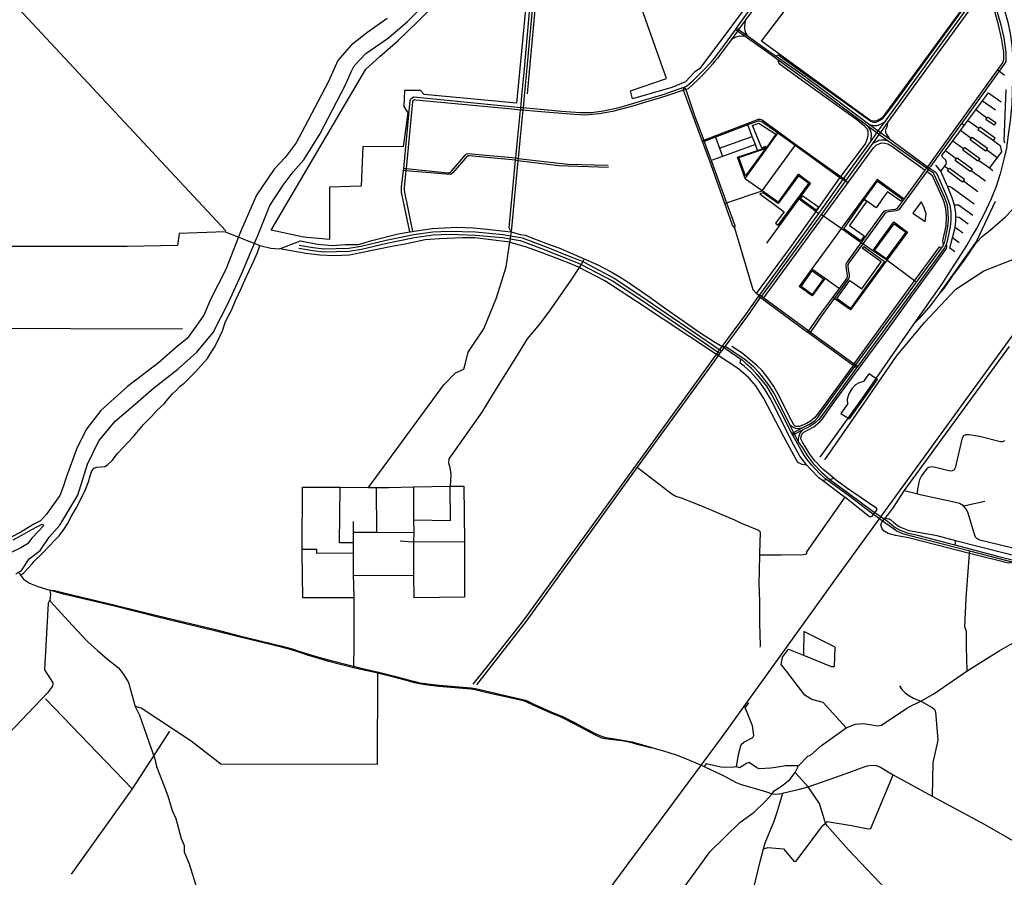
# Model space of a CAD drawing. Header units: millimetres. Extents: x 664923 to 767831, y 3118803 to 3207600.
# Tile 136 of 256: x 696771 to 702159, y 3157464 to 3162158. Entities that reach past the tile are written whole.
import ezdxf

# ---------------------------------------------------------------- set-up
doc = ezdxf.new("R2010")
doc.units = ezdxf.units.MM
for name, color, linetype in [('buildings', 5, 'Continuous'), ('parks', 8, 'Continuous'), ('railways', 4, 'Continuous'), ('roads_2', 2, 'Continuous'), ('roads_3', 3, 'Continuous'), ('water', 7, 'Continuous')]:
    doc.layers.add(name, color=color, linetype=linetype)

msp = doc.modelspace()

# ---------------------------------------------------------------- linework, layer by layer
at = {"layer": 'buildings'}
msp.add_lwpolyline([(701264.43, 3160002.53), (701311.33, 3159973.34), (701463.81, 3160189.03), (701418.05, 3160220.16), (701387.48, 3160177.32), (701364.38, 3160170.79), (701344.48, 3160158.9), (701323.98, 3160137.01), (701307.04, 3160110.18), (701299.44, 3160080.44), (701300.7, 3160054.46), (701264.43, 3160002.53)], close=True, dxfattribs=at)
at = {"layer": 'parks'}
for points in [[(701243.56, 3162805.32), (701272.35, 3162814.18), (701953.12, 3162320.74), (701967.59, 3162305.88), (701971.45, 3162285.55), (701967.46, 3162273.53), (701489.5, 3161621.26), (701459.98, 3161603.02), (701428.41, 3161605.11), (700829.62, 3162040.56), (700965.62, 3162217.09), (700867.01, 3162285), (701243.56, 3162805.32)], [(700858.9, 3161459.68), (700850.75, 3161464.24), (700831.77, 3161455.12), (700781.08, 3161578.79), (700814.92, 3161591.45), (700908.58, 3161530.8), (700858.9, 3161459.68)], [(700742.17, 3161304.24), (700705.76, 3161403.56), (700851.66, 3161452.38), (700742.17, 3161304.24)], [(700821.19, 3161204.82), (700953.24, 3161106.86), (700907.18, 3161045.15), (700921.21, 3161033.32), (701089.43, 3161261.36), (701031.72, 3161302.76), (700921.98, 3161152.65), (700839.16, 3161210.74), (700821.19, 3161204.82)], [(701464.36, 3161273.72), (701600.39, 3161177.13), (701591.72, 3161165.03), (701519.46, 3161216.34), (701492.46, 3161178.88), (701478.74, 3161159.42), (701456.52, 3161128.61), (701405.57, 3161164.92), (701392.14, 3161174.18), (701464.36, 3161273.72)], [(701056.55, 3161194.8), (701141.32, 3161133.14), (701128.49, 3161115.67), (701043.71, 3161177.33), (701056.55, 3161194.8)], [(701279.61, 3161012.8), (701392.14, 3161174.18), (701405.57, 3161164.92), (701312.12, 3161030.91), (701392.31, 3160975.58), (701373.23, 3160948.21), (701279.61, 3161012.8)], [(701658.74, 3161098.77), (701725.69, 3161052.91), (701730.19, 3161095.82), (701717.63, 3161133.42), (701703.5, 3161161.38), (701658.74, 3161098.77)], [(701512.01, 3160848.69), (701448.14, 3160895.08), (701555.13, 3161040.82), (701618.99, 3160994.42), (701512.01, 3160848.69)], [(701241.6, 3160631.76), (701313.59, 3160731.14), (701378.29, 3160684.78), (701485.26, 3160832.47), (701381.68, 3160906.71), (701389.25, 3160917.16), (701503.33, 3160835.4), (701388.98, 3160677.51), (701316.79, 3160577.86), (701241.6, 3160631.76)], [(701046.21, 3160698.44), (701106.89, 3160783.49), (701168.69, 3160739.86), (701108, 3160654.8), (701046.21, 3160698.44)]]:
    msp.add_lwpolyline(points, close=True, dxfattribs=at)
for points in [[(700844.18, 3162364.4), (700491.81, 3161891.78), (700464.14, 3161871.14), (700413.92, 3161817.43), (700339.99, 3161787.65), (700124.34, 3161725.37), (700113.09, 3161769.04), (700113.09, 3161769.04), (700309.32, 3161837.16), (700029.05, 3162632.46)], [(699540.33, 3162231.4), (699488.44, 3161701.98), (698984.39, 3161749.08), (698964.4, 3161770.37), (698876.93, 3161770.24), (698873.48, 3161683.17), (698895.07, 3161648.03), (698868.84, 3161461.65), (698648.29, 3161464.17), (698639.38, 3161246.76), (698465.16, 3161241.71), (698465.81, 3160955.51), (698322.8, 3160967.71), (698171.78, 3160999.94), (698146.48, 3161005.77), (698664.95, 3161887.82), (698741.49, 3161955.96), (698842.15, 3162044.05), (698949.57, 3162148.23), (699063.83, 3162264.34)]]:
    msp.add_lwpolyline(points, dxfattribs=at)
at = {"layer": 'railways'}
for points in [[(706175.98, 3165916.3), (704994.98, 3164288.28), (704461.61, 3163556.28), (704450.63, 3163540.96), (704291.24, 3163330), (704120.74, 3163087.08), (703022.12, 3161558.71), (701249.61, 3159116.99), (700614.63, 3158235.3), (699983.61, 3157382.24), (699235.45, 3156350.18), (698366.48, 3155151.65), (697904.38, 3154500.86), (697521.89, 3153966.59), (696868.53, 3153071.93)], [(702157.28, 3162216.4), (702178.66, 3162144.91), (702190.65, 3162083.29), (702200.18, 3162018.27), (702204.8, 3161944.81), (702205.7, 3161893.02), (702198.99, 3161697.36), (702191.6, 3161604.67), (702178.79, 3161515.36), (702170.17, 3161455.04), (702156.87, 3161394.77), (702135.7, 3161315.2), (702113.96, 3161245.4), (702087.07, 3161176.95), (702046.53, 3161091.03), (702008.17, 3161018.87), (701987.31, 3160981.85), (701955.67, 3160927.62)], [(701796.1, 3160650.75), (701827.27, 3160685.03), (701875.07, 3160753.45), (701935.36, 3160834.22), (702004.6, 3160936.22), (702038.71, 3160972.55), (702080.34, 3161005.13), (702163.14, 3161077.86), (702272.66, 3161192.03), (702291.68, 3161218.98), (702374, 3161373.95)], [(702109.44, 3161162.16), (702007.23, 3160946.31), (701894.92, 3160789.18), (701796.1, 3160650.75), (701775.34, 3160621.67), (701755.2, 3160594.61), (701691.96, 3160523.2)], [(701955.67, 3160927.62), (701816.11, 3160712.99), (701662.11, 3160491.47), (701376.46, 3160080.6), (701148.67, 3159764.4)], [(701175.86, 3159749.56), (701394.74, 3160064.47), (701569.52, 3160315.86), (701721.04, 3160501.47), (701893.53, 3160683.68), (702046.06, 3160782.89), (702206.14, 3160846.44), (702408.25, 3160883.06), (702594.76, 3160894.84), (703105.43, 3160838.92), (703632.93, 3160740.57), (704134.02, 3160626.28), (705458.86, 3160291.55), (707388.73, 3159848.34), (707483.23, 3159833.7)], [(701662.11, 3160491.47), (701691.96, 3160523.2)]]:
    msp.add_lwpolyline(points, dxfattribs=at)
at = {"layer": 'roads_2'}
for points in [[(699518.82, 3161740.71), (699531.67, 3161871.87), (699568.52, 3162285.34), (699578.06, 3162387.41), (699607.51, 3162688.54), (699624.52, 3162859.42), (699630.37, 3162933.89), (699627.71, 3163297.27), (699624.02, 3163322.11), (699615.31, 3163343.09), (699605.65, 3163358.04), (699591.02, 3163371.13), (699574.1, 3163379.19), (699551.33, 3163386.85)], [(699554.41, 3163399.95), (699578.89, 3163392.08), (699596.37, 3163384.03), (699614.68, 3163368.45), (699629.57, 3163348.24), (699637.35, 3163326.11), (699640.14, 3163298.26), (699643.16, 3162934.68), (699637.25, 3162859.49), (699620.73, 3162691.21), (699619.71, 3162680.6), (699591.71, 3162390.91), (699590.75, 3162381.06), (699581.34, 3162283.68), (699578.68, 3162254.46), (699547.74, 3161914.86), (699531.09, 3161739.5)], [(701460.77, 3161538.94), (701468.12, 3161549.29), (701508.59, 3161601.86), (701763.97, 3161956.99), (701987.57, 3162264.77), (702015.41, 3162303.08), (702021.93, 3162312.07), (702049.15, 3162349.53), (702054.38, 3162356.72), (702062.65, 3162369.49), (702090.59, 3162407.08), (702396.05, 3162823.54), (702402.16, 3162831.93), (702524.41, 3163001.18), (702656.44, 3163184), (702688.07, 3163227.79), (702695.75, 3163239.11)], [(702705.29, 3163232.25), (702698.56, 3163222.12), (702661.46, 3163170.61), (702412.46, 3162824.9), (702405.47, 3162816.4), (702069.87, 3162353.31), (702060.49, 3162339.48), (702034.44, 3162303.71), (702027.9, 3162294.71), (701997.43, 3162252.88), (701776.48, 3161949.46), (701519.56, 3161594.74), (701484.97, 3161546.74), (701480.83, 3161541), (701472.65, 3161530)], [(700578.69, 3161955.1), (700584.2, 3161961.77), (700606.87, 3161992.84), (700686.93, 3162103.33), (700693.73, 3162112.67), (700792.47, 3162248.22), (700881.02, 3162369.65), (700886.48, 3162377.17), (701192.21, 3162798.27), (701203.67, 3162814.04), (701243.26, 3162868.51)], [(701260.93, 3162869.44), (701254.03, 3162859.96), (701242.58, 3162844.19), (700897.41, 3162369.07), (700891.96, 3162361.57), (700760.08, 3162180.77), (700742.89, 3162157.2), (700741.02, 3162154.64), (700704.74, 3162104.8), (700698, 3162095.53), (700663.28, 3162047.64), (700617.13, 3161984.01), (700588.56, 3161948.06)], [(702107.5, 3162242.77), (702139.22, 3162130.49), (702156.36, 3162058.67), (702166.45, 3161981.28), (702166.28, 3161930.18), (702157.92, 3161914.65), (702130.74, 3161877), (701923.82, 3161590.3), (701754.32, 3161355.47), (701747.93, 3161346.63), (701741.99, 3161338.79)], [(701733.18, 3161344.7), (701739.36, 3161353.06), (702122.3, 3161882.66), (702150.57, 3161921.77), (702156.26, 3161940.42), (702155.96, 3161981.16), (702143.87, 3162056.38), (702127.09, 3162130.57), (702106.92, 3162203.31)], [(700741.02, 3162154.64), (700738.81, 3162137.49), (700737.45, 3162121.76), (700737.21, 3162109.45), (700738, 3162098.34), (700742.21, 3162087), (700752.04, 3162071.56)], [(700866.69, 3161977.22), (700740.19, 3162065.94), (700698, 3162095.53), (700686.93, 3162103.33)], [(700693.73, 3162112.67), (700704.74, 3162104.8), (700752.04, 3162071.56), (700870.86, 3161986.01)], [(700740.19, 3162065.94), (700724.34, 3162068.6), (700704.58, 3162065.74), (700688.85, 3162061.92), (700674.37, 3162054.71), (700663.28, 3162047.64)], [(700884.67, 3161963.32), (700866.69, 3161977.22)], [(700870.86, 3161986.01), (700891.3, 3161970.99)], [(700574.73, 3161930.66), (700561.86, 3161914.45), (700518.69, 3161865.79), (700481.91, 3161829.49), (700428.21, 3161779.77), (700416.32, 3161775.78), (700403.74, 3161771.56), (700311.59, 3161740.63), (700118.6, 3161682.56), (700014.98, 3161656.18), (699941.94, 3161642.55), (699868.16, 3161636.02), (699805.13, 3161638.36), (699602.76, 3161655.33), (699523.8, 3161662.66), (699511.28, 3161663.82)], [(699512.66, 3161677.94), (699525.14, 3161676.81), (699735.68, 3161657.69), (699837.01, 3161650.01), (699899.47, 3161650.86), (699965.11, 3161658.76), (700051.46, 3161678.18), (700296.85, 3161749.78), (700404.54, 3161788.25), (700419.74, 3161793.68), (700458.32, 3161827.61), (700507.87, 3161875.73), (700556.47, 3161928.17), (700564.96, 3161938.47)], [(700564.96, 3161938.47), (700578.69, 3161955.1)], [(700588.56, 3161948.06), (700574.73, 3161930.66)], [(701733.18, 3161344.7), (701522.97, 3161492.73), (701479.64, 3161524.82), (701472.65, 3161530), (701460.77, 3161538.94), (701414.24, 3161573.57), (701085.77, 3161818.15), (700920.94, 3161937.13), (700884.67, 3161963.32)], [(700891.3, 3161970.99), (700903.83, 3161962.35), (701068.99, 3161847.42), (701421.31, 3161585.06), (701461.19, 3161554.58), (701468.12, 3161549.29), (701480.83, 3161541), (701530.65, 3161505.17), (701729.77, 3161360.05), (701739.36, 3161353.06), (701747.93, 3161346.63)], [(702158.83, 3161853.14), (702130.74, 3161877), (702122.3, 3161882.66)], [(702161.05, 3161481.9), (702157.16, 3161494.34), (702168.96, 3161775.76)], [(699514.31, 3161694.68), (699518.82, 3161740.71)], [(699531.09, 3161739.5), (699526.69, 3161693.18)], [(699459.48, 3160996.74), (699449.27, 3161018.06), (699484.63, 3161388.48), (699485.84, 3161401.19), (699496.95, 3161517.51), (699511.28, 3161663.82), (699512.66, 3161677.94), (699514.31, 3161694.68)], [(699526.69, 3161693.18), (699525.14, 3161676.81), (699523.8, 3161662.66), (699510.02, 3161517.42), (699498.66, 3161399.26), (699497.41, 3161386.31), (699461.92, 3161017.23), (699459.48, 3160996.74)], [(701421.31, 3161585.06), (701443.91, 3161579.38), (701461.83, 3161578.47), (701477.69, 3161583.75), (701489.39, 3161589.08), (701508.59, 3161601.86)], [(701427.36, 3161492.19), (701430.72, 3161505.85), (701432.57, 3161526.01), (701430.24, 3161541.74), (701421.85, 3161560.92), (701414.24, 3161573.57)], [(701519.56, 3161594.74), (701515.24, 3161569.39), (701509.11, 3161554.71), (701507.97, 3161542.54), (701512.5, 3161533.3), (701518.65, 3161522.89), (701530.65, 3161505.17)], [(699252.75, 3158520.41), (699327.25, 3158614.07), (699529.56, 3158871.29), (700583.26, 3160325.59), (700592.66, 3160338.33), (700593.39, 3160339.33), (700602.59, 3160351.8), (700614.94, 3160369.38), (700744.26, 3160543.8), (700813.88, 3160643.22), (700816.47, 3160646.4), (700820.69, 3160651.57), (701142.96, 3161098.1), (701275, 3161281.06), (701280.33, 3161288.44), (701427.36, 3161492.19), (701455.44, 3161531.09), (701460.77, 3161538.94)], [(701472.65, 3161530), (701438.14, 3161479.7), (701290.22, 3161276.89), (701155.9, 3161092.73), (700829.46, 3160645.18), (700822.74, 3160636.73), (700753.41, 3160536.75), (700630.51, 3160370.83), (700623.55, 3160361.45), (700611.9, 3160345.88), (700604.38, 3160335.57), (700601.79, 3160332.33), (700592.44, 3160319.46), (700573.4, 3160290.85), (700150.3, 3159709.61), (699542.6, 3158866.65), (699270.44, 3158517.08)], [(701522.97, 3161492.73), (701505.11, 3161499.06), (701485.18, 3161498.71), (701471.93, 3161496.08), (701463.62, 3161490.95), (701438.14, 3161479.7)], [(700996.55, 3159892.77), (701005.79, 3159898.74), (701052.61, 3159924.08), (701088.4, 3159943.07), (701120.97, 3159962.38), (701136.96, 3159979.25), (701158.81, 3160010.4), (701340.26, 3160259.3), (701346.94, 3160268.28), (701677.67, 3160720.64), (701818.86, 3160913.77), (701821.48, 3160917.35), (701825.45, 3160925.32), (701830.84, 3160936.13), (701836.27, 3160957.85), (701850.36, 3161025.29), (701853.42, 3161061.73), (701851.86, 3161105.41), (701847.55, 3161143.29), (701831.31, 3161187.37), (701776.92, 3161307.2), (701770.78, 3161318.19), (701750, 3161333.06), (701741.99, 3161338.79), (701733.18, 3161344.7)], [(701747.93, 3161346.63), (701780.13, 3161325.1), (701790.43, 3161311.35), (701842.71, 3161193.45), (701860.08, 3161143.54), (701866.74, 3161106.8), (701866.23, 3161060.83), (701862.93, 3161023.53), (701847.86, 3160954.4), (701842.14, 3160930.89), (701830.8, 3160908.94), (701356.33, 3160261.45), (701349.83, 3160252.3), (701167.59, 3160001.58), (701142.82, 3159969.63), (701124.02, 3159950.68), (701093.78, 3159930.66), (701053.1, 3159910.58), (701011.01, 3159889.09), (701000.87, 3159884.33)], [(698084.89, 3160922), (698144.57, 3160907.88), (698192.79, 3160904.64), (698306.7, 3160947.44), (698400.27, 3160930.3), (698483.86, 3160921.95), (698552.49, 3160927.18), (698624.47, 3160928.4), (698697.73, 3160949.99), (698841.78, 3160985.29), (698905.18, 3160996.94), (698919.64, 3160999.59), (698928.8, 3161001.28), (699027.15, 3161015.81), (699162.84, 3161023), (699254.52, 3161019.67), (699327.46, 3161011.65), (699441.62, 3160998.58), (699459.48, 3160996.74), (699509.56, 3160982.31), (699536.39, 3160978.63), (699597.26, 3160954.41), (699653.94, 3160932.88), (699720.81, 3160908.76), (699787.76, 3160880.52), (699858.71, 3160849.17), (699934.72, 3160815.99), (699965.91, 3160800.45), (700006.46, 3160777.72), (700046.56, 3160753.6), (700095.5, 3160725.52), (700219.06, 3160639.46), (700291.51, 3160586.51), (700406.1, 3160507.02), (700492.08, 3160446.03), (700569.62, 3160397.33), (700614.94, 3160369.38)], [(697895.73, 3160996.92), (698084.89, 3160922)], [(700592.44, 3160319.46), (700583.26, 3160325.59), (700146.77, 3160616.27), (699973.27, 3160728.41), (699832, 3160801.17), (699795.06, 3160817.83), (699721.06, 3160846.78), (699615.64, 3160888.27), (699537.75, 3160915.42), (699471.98, 3160933.85), (699452.02, 3160939.79), (699363.68, 3160951.54), (699261.2, 3160963.63), (699194.11, 3160964.12), (699067.78, 3160959.53), (698989.36, 3160952.5), (698879.31, 3160928.65), (698815.67, 3160918.62), (698628.57, 3160879.63), (698574.74, 3160869.77), (698491.12, 3160866.39), (698413.71, 3160869.38), (698337.84, 3160878.19), (698254.68, 3160893.03), (698205.2, 3160902.58), (698192.79, 3160904.64)], [(699459.48, 3160996.74), (699456.74, 3160975.76), (699454.56, 3160959.19), (699453.11, 3160948.14), (699452.02, 3160939.79)], [(698679.58, 3159598.33), (699090.83, 3160159.45), (699155.43, 3160225.92), (699200.95, 3160244.94), (699210.33, 3160277.79), (699225.33, 3160338.86), (699310.28, 3160466.49), (699379.99, 3160636.44), (699432.11, 3160806.08), (699452.02, 3160939.79)], [(701505.77, 3159429.92), (701518.95, 3159444.5), (701551.55, 3159488.78), (701610.69, 3159578.5), (702186.84, 3160369.01)], [(700985.28, 3159938.8), (700996.14, 3159932.51), (701005.35, 3159926.84), (701016.82, 3159922.17), (701027.29, 3159919.77), (701052.61, 3159924.08)], [(701053.1, 3159910.58), (701039.93, 3159895.37), (701033.71, 3159878.26), (701031.09, 3159864.45), (701031.3, 3159847.21)], [(698679.58, 3159598.33), (698723.9, 3159598.14)], [(698725.28, 3159350.42), (698723.9, 3159598.14)], [(702208.27, 3159187.4), (702181.78, 3159183.41), (701967.67, 3159236.94), (701784.11, 3159283.58), (701634.49, 3159321.1), (701562.64, 3159334.04), (701522.96, 3159345.5), (701501.98, 3159358.5), (701489.49, 3159370.41), (701482.95, 3159390.57), (701489.08, 3159408.02)], [(701489.08, 3159408.02), (701505.77, 3159429.92)], [(698725.28, 3159350.42), (698595.17, 3159350.87)], [(698595.17, 3159350.87), (698595.4, 3159294.12), (698595.64, 3159237.91), (698596.15, 3159117.78), (698596.36, 3159068.17), (698599.36, 3158992.7), (698598.48, 3158730.69), (698597.44, 3158618.72), (698597.43, 3158611.11)], [(702210.33, 3156793.94), (702139.24, 3156853.64), (702120.4, 3156864.34), (702080.28, 3156881.46), (702018.65, 3156919.01), (701977.43, 3156940.87), (701950.76, 3156957.61), (701931.86, 3156981.95), (701908.78, 3157005.62), (701879.16, 3157027.68), (701834.97, 3157062.02), (701812.97, 3157080.7), (701706.62, 3157197.97), (701592.01, 3157313.91), (701406.75, 3157508.43), (701306.33, 3157614.3), (701189.42, 3157746.12), (701180.02, 3157760.19), (701147.6, 3157867.44), (701084.85, 3157959.11), (701013.36, 3158037.13)]]:
    msp.add_lwpolyline(points, dxfattribs=at)
at = {"layer": 'roads_3'}
for points in [[(699549.67, 3161751.95), (699595.49, 3162252.77), (699607.1, 3162379.62), (699608, 3162389.49), (699614.94, 3162465.41), (699622.96, 3162545.12), (699636.42, 3162679.1), (699637.49, 3162689.78), (699660.05, 3162915.01), (699661.39, 3162928.39), (699662.05, 3162979.61), (699661.31, 3163113.74)], [(700903.83, 3161962.35), (700920.82, 3161966.4), (701428.59, 3161602.31), (701441.6, 3161597.11), (701456.99, 3161597.69), (701475.82, 3161606.06), (701492.61, 3161615.64), (701535.4, 3161669.82), (701972.12, 3162271.25), (701975.43, 3162277.43), (701973.74, 3162291.52), (701973.27, 3162300.26), (701963.86, 3162316.74), (701836.12, 3162414.22), (701726.73, 3162494.27), (701608.1, 3162580.86), (701491.86, 3162662.79), (701339.46, 3162771.41), (701272.67, 3162820.09), (701242.84, 3162811.99)], [(696434.78, 3162571.68), (697899.41, 3161002.49)], [(701264.43, 3161299.53), (701398.35, 3161479.45), (701410.85, 3161507.46), (701414.2, 3161525.76), (701413.54, 3161547.64), (701408.25, 3161560.19), (701395.03, 3161574.27), (701351.22, 3161610.58), (701054.97, 3161822.77), (700925.8, 3161917.4), (700920.94, 3161937.13)], [(700682.76, 3161018.25), (700670.35, 3161033.76), (700628.57, 3161152.41), (700554.39, 3161363.03), (700506.84, 3161491.95), (700403.74, 3161771.56), (700404.54, 3161788.25)], [(700404.54, 3161788.25), (700416.32, 3161775.78), (700465.75, 3161629.04), (700513.49, 3161499.57), (700516.6, 3161491.12), (700549.48, 3161401.97), (700554.82, 3161387.23), (700614.65, 3161221.73), (700638.64, 3161155.79), (700683.66, 3161032.01), (700682.76, 3161018.25)], [(701811.15, 3161328.39), (701831.02, 3161355.4), (701839.94, 3161367.51), (701841.94, 3161377.32), (701837.9, 3161388.93), (701820.59, 3161406.51), (701816.85, 3161414.32), (701819.44, 3161417.7), (701836.72, 3161441.02), (701877.04, 3161495.4), (701918.8, 3161551.77), (701938.87, 3161578.84), (701959.81, 3161607.08), (701969.78, 3161620.54), (702002.13, 3161664.29), (702038.66, 3161713.73), (702071.87, 3161758.65), (702140.55, 3161708.59)], [(698905.18, 3160996.94), (698860.2, 3161213.85), (698859.14, 3161230.02), (698859.33, 3161241.47), (698870.89, 3161332.49), (698872.28, 3161344.36), (698906.85, 3161716.11), (698910.27, 3161724.85), (698918.1, 3161730.91), (698927.95, 3161735.42), (699512.66, 3161677.94)], [(699511.28, 3161663.82), (699446.1, 3161670.13), (698938.43, 3161718.46), (698931.4, 3161718.89), (698927.23, 3161716.87), (698922.5, 3161714), (698920.36, 3161708.38), (698885.53, 3161343.02), (698884.29, 3161331.39), (698874.68, 3161241.06), (698873.71, 3161232.38), (698874.42, 3161223.46), (698919.64, 3160999.59)], [(702038.66, 3161713.73), (702110.4, 3161664.44)], [(702062.23, 3161619.02), (702002.13, 3161664.29)], [(700506.84, 3161491.95), (700513.49, 3161499.57), (700813.92, 3161613.95), (700822.13, 3161613.25), (700833.75, 3161609.79), (701018.48, 3161475.86), (701191.21, 3161350.65), (701264.43, 3161299.53), (701280.33, 3161288.44), (701290.22, 3161276.89)], [(701290.22, 3161276.89), (701275, 3161281.06), (701259.37, 3161292.29), (701013.54, 3161469.07), (700919.43, 3161536.74), (700831.95, 3161599.66), (700822.29, 3161603.42), (700809.32, 3161602.92), (700755.14, 3161582.23), (700577.64, 3161514.43), (700516.6, 3161491.12), (700506.84, 3161491.95)], [(701959.81, 3161607.08), (702019.9, 3161564.53), (702013.78, 3161556.69), (702099.5, 3161496.23), (702136.52, 3161470.12), (702143.13, 3161434.49), (702120.23, 3161404.04), (702076.95, 3161346.5)], [(702057.77, 3161612.63), (702062.23, 3161619.02), (702067.04, 3161625.89), (702112.05, 3161594.75), (702102.78, 3161581.5), (702057.77, 3161612.63)], [(700808.23, 3161443.01), (700796.36, 3161474.13), (700779.12, 3161519.35), (700755.14, 3161582.23)], [(701977.39, 3161507.21), (701918.8, 3161551.77)], [(701938.87, 3161578.84), (701923.82, 3161590.3)], [(702099.5, 3161496.23), (702109.51, 3161510.23), (702024.25, 3161570.62), (702019.9, 3161564.53)], [(700577.64, 3161514.43), (700599.74, 3161454.93), (700616.63, 3161409.46)], [(700599.74, 3161454.93), (700779.12, 3161519.35)], [(700740.32, 3161289.75), (700859.83, 3161453.37), (700919.43, 3161536.74)], [(701877.04, 3161495.4), (701936.7, 3161451.99)], [(701972.28, 3161500.3), (701977.39, 3161507.21), (701983.34, 3161515.23), (702066.4, 3161454.27), (702061.37, 3161447.48), (702055.33, 3161439.35), (701972.28, 3161500.3)], [(700796.36, 3161474.13), (700616.63, 3161409.46), (700554.82, 3161387.23)], [(700628.57, 3161152.41), (700638.64, 3161155.79), (700833.33, 3161221.02), (701013.54, 3161469.07), (701018.48, 3161475.86)], [(700697.83, 3161405.11), (700808.23, 3161443.01), (700851.85, 3161458), (700859.83, 3161453.37)], [(700843.41, 3160634.96), (701169.75, 3161082.96), (701303.96, 3161266.93), (701442.29, 3161456.57), (701458.28, 3161471.27), (701473.42, 3161479.42), (701487.46, 3161483.51), (701504.68, 3161483.23), (701520.99, 3161478.89), (701544.04, 3161465.44), (701725.2, 3161333.69)], [(701895.45, 3161395.75), (701836.72, 3161441.02)], [(701930.79, 3161444.03), (701936.7, 3161451.99), (701941.87, 3161458.95), (702024.91, 3161397.99), (702018.26, 3161389.01), (702013.85, 3161383.07), (701930.79, 3161444.03)], [(702061.37, 3161447.48), (702120.23, 3161404.04)], [(699992.69, 3161349.2), (699771.75, 3161356.13), (699722.96, 3161358.87), (699497.41, 3161386.31), (699484.63, 3161388.48), (699230.94, 3161413.65), (699225.37, 3161413.04), (699219.84, 3161410.43), (699140.61, 3161319.7), (699133.93, 3161315.24), (699126.06, 3161311.55), (698884.29, 3161331.39), (698870.89, 3161332.49)], [(698872.28, 3161344.36), (698885.53, 3161343.02), (699112.82, 3161320.02), (699119.96, 3161320.14), (699127.84, 3161323.43), (699133.31, 3161328.66), (699209.97, 3161418.8), (699215.45, 3161423.24), (699222.57, 3161424.93), (699485.84, 3161401.19), (699498.66, 3161399.26), (699721.58, 3161372.23), (699772.47, 3161367.18), (699991.27, 3161361.43)], [(700859.97, 3160934.57), (700948.72, 3161057.94), (701036.85, 3161177.87), (701098.73, 3161262.07), (701029.87, 3161311.98), (700920.46, 3161159.07), (700833.33, 3161221.02), (700742.22, 3161284.59), (700740.32, 3161289.75), (700697.83, 3161405.11)], [(701889.36, 3161387.53), (701895.45, 3161395.75), (701900.42, 3161402.45), (701983.48, 3161341.5), (701976.51, 3161332.09), (701972.4, 3161326.57), (701889.36, 3161387.53)], [(702018.26, 3161389.01), (702076.95, 3161346.5), (702095.35, 3161333.16)], [(701082.11, 3160446.61), (701088.41, 3160455.19), (701155.51, 3160550.58), (701220.22, 3160637.9), (701257.08, 3160687.63), (701292.79, 3160735.8), (701297.88, 3160743.49), (701299.81, 3160752.17), (701300.05, 3160758.05), (701294, 3160807.03), (701293.14, 3160816.7), (701294.76, 3160823.63), (701297.1, 3160828.86), (701300.15, 3160833.06), (701375.63, 3160937.62), (701494.96, 3161102.91), (701500.75, 3161109.59), (701507.28, 3161114.19), (701515.92, 3161116.41), (701563.79, 3161121.72), (701570, 3161123.91), (701575.84, 3161127.82), (701611.3, 3161176.69), (701725.2, 3161333.69), (701728.5, 3161338.26), (701733.18, 3161344.7)], [(701741.99, 3161338.79), (701734.21, 3161328.09), (701581.56, 3161118.24), (701576.41, 3161114.69), (701567.43, 3161112.11), (701522.74, 3161106.18), (701512.48, 3161103.3), (701504.97, 3161097.78), (701384.18, 3160931.58), (701308.21, 3160827.04), (701302.94, 3160817.77), (701303.13, 3160806.97), (701310.49, 3160757.41), (701310.09, 3160749.3), (701305.91, 3160739.5), (701300.07, 3160731.84), (701227.79, 3160632.57), (701164.28, 3160545.34), (701097.43, 3160448.63), (701091.58, 3160439.67)], [(701825.45, 3160925.32), (701822.43, 3160947.29), (701840.72, 3161030.33), (701841.93, 3161083.64), (701839.09, 3161124.97), (701829.23, 3161159.04), (701818.89, 3161186.18), (701765.64, 3161302.61), (701734.21, 3161328.09)], [(701887.75, 3160887.96), (701860.09, 3160907.52), (701875.18, 3160964.68), (701888.22, 3161014.09), (701889.2, 3161021.39), (701893.74, 3161054.95), (701893.82, 3161077.26), (701893.9, 3161100.97), (701886.47, 3161143.26), (701873.79, 3161183.34), (701847.11, 3161246.72), (701842.31, 3161258.13), (701811.15, 3161328.39), (701794.98, 3161348.86), (701783.5, 3161361.53)], [(701853.67, 3161339.58), (701831.02, 3161355.4)], [(701846.96, 3161330.54), (701853.67, 3161339.58), (701858.03, 3161345.46), (701941.09, 3161284.5), (701935.27, 3161276.67), (701930.02, 3161269.58), (701846.96, 3161330.54)], [(701976.51, 3161332.09), (702055.13, 3161275.73)], [(700816.47, 3160646.4), (700802.61, 3160658.75), (700997.29, 3160924.86), (701129.21, 3161108.44), (701259.37, 3161292.29), (701264.43, 3161299.53)], [(701462.24, 3161283.51), (701266.31, 3161014.79), (701234.95, 3160971.78), (701105.6, 3160793.77), (701036.27, 3160698.36)], [(701290.22, 3161276.89), (701303.96, 3161266.93)], [(701611.3, 3161176.69), (701462.24, 3161283.51)], [(701935.27, 3161276.67), (702014.18, 3161218.29)], [(701994.06, 3161148.33), (701866.88, 3161241.98), (701847.11, 3161246.72)], [(701036.85, 3161177.87), (701129.21, 3161108.44), (701142.96, 3161098.1)], [(701986.74, 3161086.22), (701907.64, 3161143.02), (701886.47, 3161143.26)], [(701384.18, 3160931.58), (701375.63, 3160937.62), (701266.31, 3161014.79), (701169.75, 3161082.96), (701155.9, 3161092.73)], [(701960, 3161038.55), (701911.22, 3161074.9), (701893.82, 3161077.26)], [(700682.76, 3161018.25), (700783.01, 3160680.7), (700802.61, 3160658.75)], [(701439.89, 3160893.15), (701553.66, 3161050.86)], [(701553.66, 3161050.86), (701628.46, 3160995.27)], [(701931.12, 3160990.38), (701889.2, 3161021.39)], [(697895.73, 3160996.92), (697642.36, 3160988.1), (697634.53, 3160922.15), (697357.75, 3160916.59), (696676.72, 3160916.4), (696512.34, 3160936.16), (696358.57, 3160916.69), (696072.8, 3160647.04)], [(698297.76, 3160906.92), (698373.83, 3160894.02), (698434.42, 3160887.52), (698503.69, 3160889.76), (698573.09, 3160890.93), (698641.86, 3160902.82), (698780.43, 3160934.99), (698930.35, 3160965.6), (699032.87, 3160979.73), (699120.31, 3160984.81), (699264.29, 3160979.49), (699412.49, 3160966.47), (699454.56, 3160959.19), (699509.26, 3160949.73), (699625.97, 3160906.39), (699819.45, 3160829.24), (699843.91, 3160818.49), (700014.77, 3160728.86), (700159.5, 3160633.66), (700592.66, 3160338.33), (700601.79, 3160332.33)], [(698300.58, 3160923.39), (698376.14, 3160910.57), (698435.06, 3160904.25), (698503.27, 3160906.44), (698571.5, 3160907.6), (698638.52, 3160919.19), (698776.83, 3160951.3), (698927.52, 3160982.07), (699031.23, 3160996.36), (699120.13, 3161001.52), (699265.34, 3160996.16), (699414.67, 3160983.03), (699456.74, 3160975.76), (699513.66, 3160965.92), (699519.53, 3160963.73), (699632.02, 3160921.97), (699642.57, 3160917.77), (699805.59, 3160852.76), (699825.5, 3160844.83), (699852.22, 3160834.34), (700023.38, 3160743.22), (700168.88, 3160647.51), (700602.59, 3160351.8), (700611.9, 3160345.88)], [(701628.46, 3160995.27), (701515.15, 3160841.23), (701317.7, 3160569.29)], [(701911.92, 3160936.4), (701875.18, 3160964.68)], [(696774.17, 3159117.43), (696792.19, 3159128.72), (696838.17, 3159179.14), (696849.62, 3159194.65), (696892.68, 3159235.84), (696934.5, 3159277.61), (696960.5, 3159306.87), (696986.57, 3159332.44), (697012.47, 3159367.81), (697036.52, 3159403.77), (697048.37, 3159431.56), (697079.54, 3159483.57), (697105.8, 3159534.27), (697130.18, 3159586.8), (697146.74, 3159628.15), (697156.65, 3159661.41), (697164.82, 3159689.13), (697177.53, 3159702.83), (697192.83, 3159708.61), (697216.2, 3159711.46), (697237.13, 3159712.42), (697251.76, 3159721.86), (697276.62, 3159746.18), (697306.2, 3159782.85), (697337.06, 3159815.85), (697392.71, 3159877.48), (697448.32, 3159941.56), (697493.75, 3159988.29), (697520.36, 3160018.16), (697542.79, 3160039.38), (697561.01, 3160055.63), (697580.29, 3160081.08), (697606.92, 3160109.73), (697628.13, 3160130.93), (697648.74, 3160151.5), (697670.62, 3160169.04), (697696.08, 3160193.99), (697731.81, 3160230.75), (697780.21, 3160283.67), (697797.74, 3160303.59), (697810.92, 3160325.87), (697836.14, 3160364.92), (697852.26, 3160395.84), (697880.83, 3160455.16), (697896.6, 3160506.3), (697930.61, 3160572.47), (697951.35, 3160621.24), (697981.68, 3160686.11), (698002.47, 3160731.81), (698026.22, 3160784.32), (698052.44, 3160837.48), (698072.59, 3160884.4), (698084.89, 3160922)], [(701226.19, 3159649.13), (701166.37, 3159698.16), (701122.48, 3159743.66), (701095.31, 3159780.72), (701054.28, 3159845.73), (701045.58, 3159864.44), (701047.37, 3159876.19), (701053.1, 3159891.18), (701060.93, 3159900.44), (701116.31, 3159929.39), (701150.73, 3159958.37), (701163.04, 3159973.86), (701231.83, 3160069.94), (701327.54, 3160202.01), (701412.41, 3160315.04), (701531.35, 3160477.69), (701648.48, 3160640.1), (701763.51, 3160797.13), (701842.25, 3160905.67), (701844.88, 3160915.45), (701842.14, 3160930.89)], [(701331.51, 3160265.66), (701337.67, 3160274.99), (701585.04, 3160615.37), (701667.56, 3160728.14), (701774.94, 3160874.9), (701804.81, 3160914.67), (701818.86, 3160913.77)], [(701677.67, 3160720.64), (701667.56, 3160728.14), (701515.15, 3160841.23), (701439.89, 3160893.15), (701384.18, 3160931.58)], [(699858.71, 3160849.17), (699852.22, 3160834.34), (699843.91, 3160818.49), (699832, 3160801.17), (699785.95, 3160731.64), (699672.57, 3160569.97), (699614.18, 3160491.39), (699547.66, 3160410.48), (699483.14, 3160306.83), (699361.26, 3160112.66), (699299.19, 3160009.85), (699118.6, 3159755.26), (699116.54, 3159731.63), (699125.15, 3159706.53), (699130.71, 3159668.37), (699127.12, 3159635.43), (699127.11, 3159603.99)], [(701105.6, 3160793.77), (701178.76, 3160742.51), (701257.08, 3160687.63)], [(701178.76, 3160742.51), (701107.9, 3160646.2)], [(701107.9, 3160646.2), (701036.27, 3160698.36)], [(701349.83, 3160252.3), (701340.26, 3160259.3), (701331.51, 3160265.66), (701091.58, 3160439.67), (701082.11, 3160446.61), (700822.74, 3160636.73), (700813.88, 3160643.22)], [(700820.69, 3160651.57), (700829.46, 3160645.18), (700843.41, 3160634.96), (701088.41, 3160455.19), (701097.43, 3160448.63), (701337.67, 3160274.99), (701346.94, 3160268.28), (701356.33, 3160261.45)], [(701317.7, 3160569.29), (701227.79, 3160632.57), (701220.22, 3160637.9)], [(697661.85, 3160464.21), (695823.29, 3160469.69), (695839.05, 3159263.02)], [(700614.94, 3160369.38), (700630.51, 3160370.83), (700651.17, 3160359.06), (700735.18, 3160302.2), (700760.27, 3160281.9), (700785.39, 3160259.97), (700812.76, 3160228.52), (700838.58, 3160196.79), (700870.87, 3160154.91), (700898.35, 3160110.03), (700956.05, 3159998.67), (700985.28, 3159938.8), (701005.79, 3159898.74), (701011.01, 3159889.09), (701031.3, 3159847.21), (701053.77, 3159814.02), (701080.54, 3159772.38), (701113.34, 3159728.9), (701157.4, 3159680.96), (701203.27, 3159640.46), (701312.89, 3159561.36), (701434.45, 3159470.86)], [(701429.84, 3159459.3), (701305.7, 3159553.54), (701188.31, 3159638.69), (701180.83, 3159644.12), (701148.58, 3159672.72), (701105.04, 3159719.75), (701078.42, 3159753.31), (701063.39, 3159774.91), (701047.05, 3159802.17), (701000.87, 3159884.33), (700996.55, 3159892.77), (700972.25, 3159938.9), (700942.9, 3159999.53), (700885.37, 3160107.54), (700858.23, 3160152.1), (700825.94, 3160193.01), (700800.99, 3160222.38), (700775.04, 3160248.67), (700750.45, 3160270.76), (700727.21, 3160292.02), (700717.17, 3160298.93), (700640.89, 3160351.44), (700623.55, 3160361.45), (700614.94, 3160369.38)], [(701331.51, 3160265.66), (701141.49, 3160006.75), (701119.71, 3159979.64), (701097.22, 3159960.2), (701075.95, 3159948.48), (701038.14, 3159931.67), (701021.9, 3159931.2), (701013.93, 3159933.95), (701006.84, 3159941.33), (700996.27, 3159959.82), (700922.98, 3160105.37), (700897.09, 3160149.55), (700863.96, 3160197.86), (700832.93, 3160237.16), (700804.99, 3160264.96), (700757.08, 3160306.09), (700724.71, 3160333.05), (700667.43, 3160369.58)], [(701077.33, 3159719.48), (701052.44, 3159722.97), (701028.54, 3159734.08), (700952.46, 3159875.68), (700843.6, 3160085.23), (700799.52, 3160153.82), (700760.66, 3160198.35), (700703.37, 3160247.91), (700592.44, 3160319.46)], [(701434.33, 3159440.27), (701432.19, 3159437.25), (701420.62, 3159437.06), (701285.63, 3159544.6), (701277.74, 3159550.17), (701162.88, 3159635.13), (701142.91, 3159649.9), (701098, 3159697.37), (701077.33, 3159719.48), (701039.9, 3159768.64), (701007.12, 3159829.43), (700879.2, 3160082.79), (700849.28, 3160132.25), (700819.67, 3160176.45), (700771.27, 3160229.42), (700734.41, 3160260.76), (700713.15, 3160278.45), (700717.17, 3160298.93)], [(701685.01, 3159560.24), (701682.74, 3159570.75), (701685.07, 3159590.72), (701696.89, 3159641.88), (701705.28, 3159658.85), (701740.1, 3159705.52), (701750.69, 3159711.02), (701763.58, 3159712.35), (701796.89, 3159704.74), (701862.16, 3159689.24), (701874.38, 3159691.23), (701885.43, 3159696.06), (701892.15, 3159706.38), (701895.93, 3159719.28), (701929.44, 3159868.48), (701936.33, 3159881.67), (701949.58, 3159888.32), (701965.16, 3159888.36), (702022.12, 3159877.84), (702137.05, 3159849.69), (702149.96, 3159849.69), (702161.88, 3159854.99)], [(700150.3, 3159709.61), (700339.62, 3159563.17), (700361.65, 3159550.19), (700390.35, 3159540.1), (700500.7, 3159498.03), (700660.17, 3159429.53), (700682.7, 3159420.46), (700714.85, 3159404.87), (700812.89, 3159363.7), (700819.66, 3159359.92), (700823.17, 3159351.08), (700818.42, 3159236.92), (700819.69, 3159227.49), (700815.17, 3159067.14), (700818.03, 3159031.02), (700819.74, 3158963.72), (700818.76, 3158857.41), (700823.17, 3158730.6), (700820.5, 3158722.76)], [(698723.9, 3159598.14), (698789.08, 3159597.87), (698926.2, 3159600.35), (699127.11, 3159603.99), (699201.41, 3159604.67)], [(699128.87, 3159417.1), (699127.11, 3159603.99)], [(699201.41, 3159604.67), (699204.83, 3159299.99), (699205, 3158996.99)], [(701188.31, 3159638.69), (701162.88, 3159635.13)], [(701203.27, 3159640.46), (701226.19, 3159649.13)], [(701226.19, 3159649.13), (701295.15, 3159596.71), (701455.25, 3159488.88), (701458.53, 3159483.38), (701458.9, 3159474.05), (701434.33, 3159440.27)], [(698319.55, 3158993.12), (698317.01, 3159237.68), (698317.12, 3159258.29), (698318.88, 3159599.84)], [(698318.88, 3159599.84), (698524.29, 3159598.98), (698679.58, 3159598.33)], [(698595.4, 3159294.12), (698521.49, 3159294.03), (698524.29, 3159598.98)], [(698926.2, 3159600.35), (698926.39, 3159419.62), (698926.47, 3159349.73), (698926.1, 3159298.38), (698925.18, 3159166.26), (698925.83, 3159115.06), (698927.37, 3158992.67)], [(702258, 3159252.84), (702025.45, 3159309.97), (702007.96, 3159317.41), (702001.35, 3159326.17), (701993.41, 3159347.52), (701958.7, 3159462.1), (701949.51, 3159478.77), (701934.96, 3159496.24), (701912.69, 3159509.15), (701876, 3159519.37), (701698.79, 3159557.07), (701685.01, 3159560.24), (701610.69, 3159578.5)], [(701285.63, 3159544.6), (701076.69, 3159246.2), (701075.75, 3159235.21), (701069.11, 3159230.64), (701060.75, 3159229.39), (700937.73, 3159226.72), (700819.69, 3159227.49)], [(701934.96, 3159496.24), (702052.06, 3159523.09)], [(701510.8, 3159400.99), (701429.84, 3159459.3)], [(701434.45, 3159470.86), (701518.84, 3159413.11)], [(698595.74, 3159411.23), (698595.17, 3159350.87)], [(698926.39, 3159419.62), (699128.87, 3159417.1)], [(701505.77, 3159429.92), (701528.89, 3159426.59), (701537.95, 3159420.67), (701554.88, 3159406.38), (701572.65, 3159391.3), (701583.36, 3159383.38), (701600.58, 3159375.98), (701635.41, 3159362.82), (701667.67, 3159356.49), (701759.93, 3159340.67), (701788.93, 3159334.68), (701891.98, 3159306.9), (702453.68, 3159165.15)], [(702208.27, 3159187.4), (702117.11, 3159209.96), (701969.41, 3159248.62), (701678.77, 3159323.33), (701602.76, 3159344.59), (701570.51, 3159359.19), (701510.8, 3159400.99)], [(701518.84, 3159413.11), (701561.35, 3159377.92), (701588.29, 3159364.11), (701627.84, 3159348.76), (701683.69, 3159336.39), (701857.81, 3159291.25), (701887.73, 3159283.49), (702120.49, 3159222.09), (702518.48, 3159122.74)], [(698926.47, 3159349.73), (698725.28, 3159350.42)], [(699204.83, 3159299.99), (698926.1, 3159298.38), (698921.87, 3159298.35), (698851.94, 3159303.52)], [(701891.98, 3159306.9), (701887.73, 3159283.49)], [(698595.64, 3159237.91), (698395.99, 3159236.91), (698395.89, 3159258.68), (698317.12, 3159258.29)], [(701955.84, 3158594), (701952.41, 3158725.66), (701950.97, 3158809.2), (701943.52, 3158835.19), (701950.75, 3158991.41), (701967.67, 3159236.94), (701969.41, 3159248.62)], [(696766.85, 3159130.25), (696774.17, 3159117.43), (696791.49, 3159095.36), (696824.6, 3159073.16), (696869.86, 3159055.47), (696935.15, 3159034.66)], [(698596.15, 3159117.78), (698925.83, 3159115.06)], [(700252.73, 3158166.32), (700222.08, 3158171.68), (700148.78, 3158191.03), (700119.55, 3158199.35), (700067.1, 3158210.23), (700001.89, 3158217.46), (699973.74, 3158220.9), (699956.89, 3158226.01), (699918.63, 3158243.51), (699865.89, 3158271.54), (699804.69, 3158304.34), (699733.08, 3158340.89), (699679.46, 3158362.05), (699629.31, 3158383.27), (699583.61, 3158404.07), (699546.32, 3158422.07), (699532.92, 3158427.24), (699511.14, 3158432.76), (699344.97, 3158470.27), (699260.83, 3158489.68), (699238.58, 3158493.6), (699064.53, 3158509.03), (699017.01, 3158513.14), (698988.6, 3158516.94), (698958.31, 3158521.94), (698931.71, 3158528.24), (698899.52, 3158536.88), (698818.42, 3158558.81), (698728.71, 3158581.69), (698723.72, 3158582.96), (698621.05, 3158605.12), (698597.43, 3158611.11), (698462.61, 3158645.36), (698408.11, 3158660.99), (698346.19, 3158678.94), (698292.88, 3158697.05), (698258.18, 3158708.72), (698203.08, 3158723.73), (697969.82, 3158779.25), (697829.94, 3158815.52), (697526.88, 3158888.5), (697289.26, 3158947.28), (697010.24, 3159014.29), (696959.14, 3159027.55), (696935.15, 3159034.66)], [(696935.15, 3159034.66), (696938.61, 3159013.62), (696935.36, 3158983.24), (696940.98, 3158972.13), (697000.07, 3158908.34), (697057.5, 3158844.1), (697141.25, 3158754.56), (697196.77, 3158704.41), (697250.99, 3158657.99), (697310.65, 3158610.81), (697337.09, 3158577.61), (697365.85, 3158530.34), (697402.69, 3158398.74), (697426.06, 3158351.11), (697476.96, 3158204.53), (697509.81, 3158112.47), (697518.88, 3158069.85), (697548.54, 3157994.76), (697580.63, 3157910.58), (697604.54, 3157829.99), (697624.49, 3157785.89), (697654.72, 3157676.75), (697670.82, 3157637.56), (697671.41, 3157602.68), (697697.13, 3157537.91), (697739.5, 3157402.39)], [(696935.15, 3159034.66), (696961.8, 3159033.48), (697012.48, 3159021.39), (697292.66, 3158954.15), (697529.81, 3158894.38), (697834.2, 3158822.52), (697972.86, 3158786.11), (698207.5, 3158729.26), (698261.49, 3158713.99), (698297.67, 3158702.34), (698351.21, 3158685.1), (698412.14, 3158667.5), (698467.61, 3158652.74), (698597.44, 3158618.72), (698624.09, 3158611.73), (698725.54, 3158588.93), (698728.41, 3158588.2), (698821.1, 3158564.55), (698902.82, 3158542.89), (698934.01, 3158535.09), (698959.26, 3158528.65), (698991.39, 3158523.8), (699018.06, 3158520.33), (699065.95, 3158516.23), (699240.74, 3158501.05), (699264.97, 3158496.56), (699350.12, 3158476.42), (699514.42, 3158439.5), (699537.71, 3158432.53), (699550.6, 3158427.85), (699588.37, 3158410.35), (699634.09, 3158389.06), (699683.26, 3158367.82), (699737.37, 3158346.17), (699809.97, 3158309.65), (699870.68, 3158276.84), (699923.4, 3158249.78), (699959.17, 3158233.72), (699976.02, 3158228.61), (700003.7, 3158224.67), (700069.16, 3158215.17), (700122.98, 3158204.48), (700153.72, 3158196.21), (700224.1, 3158176.77), (700252.73, 3158166.32)], [(696935.36, 3158983.24), (696925.43, 3158964.87), (696905.56, 3158599.09), (696951.15, 3158528.96), (696950.44, 3158510.46), (696922.12, 3158474.02), (696674.49, 3158212.99)], [(698599.36, 3158992.7), (698319.55, 3158993.12)], [(699205, 3158996.99), (698927.37, 3158992.67)], [(701230.05, 3158618.01), (701233.25, 3158722.87), (701062.07, 3158809.56), (701059.09, 3158680)], [(700384.6, 3157377.85), (700548.96, 3157605.78), (700711.22, 3157762.92), (700790.55, 3157820.71), (700849.88, 3157878.16), (700888.28, 3157921.41), (700899.22, 3157937.73), (700939.34, 3157961.88), (700985.43, 3157998.24), (701013.36, 3158037.13), (701031.81, 3158073.73), (701084.66, 3158129.1), (701095.6, 3158130.63), (701159.11, 3158185.67), (701293.55, 3158282.35), (701343.74, 3158302.18), (701388.01, 3158305.79), (701467.37, 3158292.45), (701486.38, 3158296.09), (701631.06, 3158392.95), (701702.04, 3158427.73), (701773.1, 3158468.41), (701955.84, 3158594), (702130.1, 3158703.78), (702271.64, 3158783.4)], [(701293.55, 3158282.35), (701167.24, 3158420.98), (701105.01, 3158436.51), (701067.9, 3158460.53), (700966.98, 3158591.58), (700938.22, 3158628.56), (700945.15, 3158668.98), (700977.44, 3158713.03), (701059.09, 3158680), (701211.45, 3158618.4), (701230.05, 3158618.01)], [(698728.41, 3158588.2), (698728.71, 3158581.69), (698727.27, 3158081.9), (697871.94, 3158083.61), (697709.45, 3158209.6), (697434.88, 3158390.38), (697402.69, 3158398.74)], [(701585.1, 3158512.3), (701598.02, 3158491.93), (701615.95, 3158472.62), (701630.82, 3158462.68), (701662.09, 3158445.03), (701702.04, 3158427.73), (701763.88, 3158393.39), (701772.77, 3158385.42), (701778.12, 3158379.72), (701782.41, 3158367.6), (701794.94, 3158215.77), (701793.37, 3158205.3), (701767.89, 3158092.87), (701763.33, 3157908.11)], [(696912.65, 3158440.98), (697385.66, 3157947.43)], [(700693.02, 3158068.39), (700703.76, 3158136.86), (700719.29, 3158190.71), (700733.13, 3158203.76), (700782.52, 3158228.31), (700788.05, 3158239.79), (700780.69, 3158293.73), (700752.03, 3158366.5), (700740.9, 3158390.5), (700761.38, 3158419.06)], [(697589.49, 3158263.83), (697385.66, 3157947.43), (697052.65, 3157480.88)], [(700252.73, 3158166.32), (700293.61, 3158156.49), (700362.53, 3158133.63), (700423.09, 3158110.13), (700483.67, 3158084.68), (700515.37, 3158070.03), (700519.45, 3158068.14), (700624.33, 3158018.43), (700691, 3157983.27), (700719.28, 3157972.47), (700777.27, 3157955.32), (700852.11, 3157932.56), (700888.28, 3157921.41), (700906.07, 3157919.26), (700928.73, 3157920.63), (700946.25, 3157924.14), (700952.8, 3157925.46), (701037.73, 3157947.03), (701084.85, 3157959.11), (701235.79, 3158012.23), (701348.52, 3158051.43), (701392.59, 3158068.86), (701409.28, 3158073.57), (701433.86, 3158077.91), (701458.03, 3158076.37), (701481.37, 3158066.96), (701513.77, 3158046.42), (701551.2, 3158024.71)], [(701031.81, 3158073.73), (700959.03, 3158073.72), (700943.13, 3158069.65), (700881.55, 3158061.01), (700817.49, 3158058.01), (700803.57, 3158063.23), (700761.85, 3158091.45), (700752.38, 3158088.2), (700709.18, 3158063.04), (700693.02, 3158068.39), (700668.43, 3158065.16), (700608.06, 3158066.65), (700527.86, 3158085.39), (700515.37, 3158070.03)], [(700461.51, 3156652.36), (700494.87, 3156709.8), (700684.84, 3157114.98), (700752.03, 3157255.32), (700822.6, 3157550.3), (700840.72, 3157620.41), (700864.27, 3157627.21), (700950.22, 3157619.48), (701008.12, 3157550.71), (701019.08, 3157551.91), (701143.28, 3157718.95), (701165.26, 3157746.76), (701180.02, 3157760.19), (701190.16, 3157769.87), (701321.68, 3157746.95), (701414.04, 3157729.8), (701428.2, 3157731.5), (701551.2, 3158024.71)], [(701551.2, 3158024.71), (701763.33, 3157908.11), (702051.93, 3157753.51), (702257.91, 3157634.73)], [(700840.72, 3157620.41), (700849.84, 3157652.19), (700899.76, 3157771.38), (700915.14, 3157819.78), (700946.25, 3157924.14)]]:
    msp.add_lwpolyline(points, dxfattribs=at)
at = {"layer": 'water'}
for points in [[(696749.45, 3159125.72), (696779.69, 3159143.32), (696823.14, 3159206.68), (696882.14, 3159253.22), (696931.16, 3159326.16), (696990.79, 3159391.17), (697088.19, 3159555.93), (697140.74, 3159725.69), (697203.39, 3159852.68), (697293.78, 3159960.47), (697390.94, 3160044.35), (697501.88, 3160140.49), (697635.56, 3160245.23), (697739.54, 3160338.7), (697829.24, 3160445.86), (697912.37, 3160610.48), (697981.69, 3160760.94), (698067.18, 3160960.52), (698070.39, 3160968.03), (698139.94, 3161141.27), (698211.65, 3161252.24), (698266.53, 3161326.22), (698325.19, 3161391.73), (698412.46, 3161532.37), (698552.52, 3161798.15), (698586.6, 3161875.62), (698600.06, 3161906.23), (698665.04, 3161973.74), (698789.48, 3162059.35), (698892.88, 3162147.76), (698988.21, 3162243.72)], [(698781.3, 3162164.03), (698675.8, 3162089.05), (698584.97, 3162018.39), (698511.2, 3161934.45), (698459.79, 3161819.9), (698328.73, 3161570.42), (698284.22, 3161483.4), (698222.62, 3161403.29), (698162.73, 3161340.32), (698066.51, 3161197.13), (697979.62, 3160996.22), (697898.74, 3160791.3), (697815.44, 3160627.19), (697778.73, 3160541.17), (697726.19, 3160465.35), (697686.78, 3160413.09), (697633.43, 3160371.07), (697529.87, 3160279.07), (697359.92, 3160149.48), (697214.23, 3160018.96), (697133.66, 3159915.4), (697081.48, 3159806.67), (697024.23, 3159652.91), (697011.03, 3159606.51), (696990.28, 3159554.28), (696917.27, 3159452.12), (696884.5, 3159415.85), (696847.31, 3159396.24), (696776.87, 3159353.52), (696620.44, 3159272.23)], [(696734.28, 3159310.21), (696782.82, 3159335.69), (696819.97, 3159357.83), (696860.3, 3159380.01), (696893.72, 3159396.39), (696900.86, 3159388.29), (696872.73, 3159358.71), (696837.14, 3159319.52), (696813.48, 3159289.39), (696777.6, 3159267.91), (696723.35, 3159241.06)]]:
    msp.add_lwpolyline(points, dxfattribs=at)

doc.saveas('drawing.dxf')
